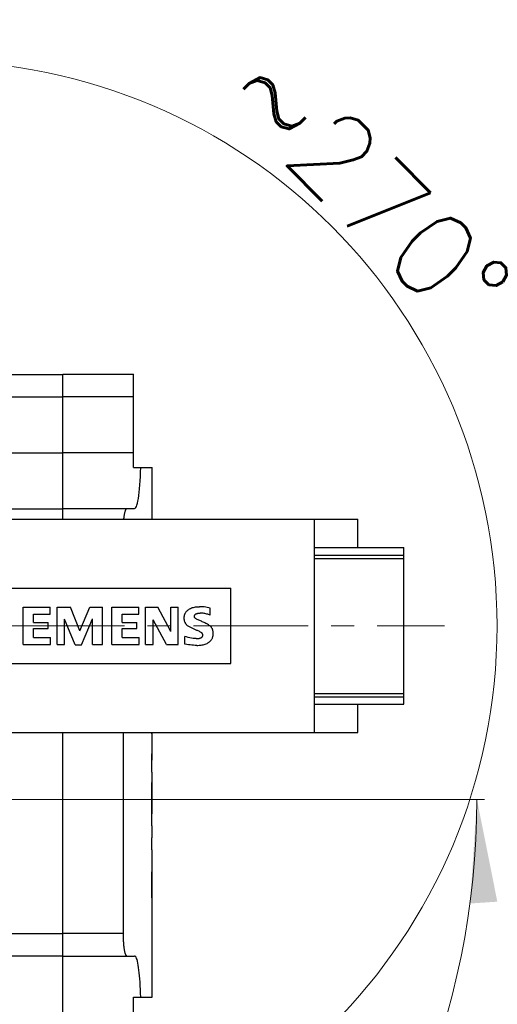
# Model space of a CAD drawing. Extents: x 0 to 1069, y 0 to 756.
# Tile 17 of 24: x 505 to 525, y 161 to 202. Entities that reach past the tile are written whole.
import ezdxf
from ezdxf.enums import TextEntityAlignment as Align

# ---------------------------------------------------------------- set-up
doc = ezdxf.new("R2010")
doc.units = 0
doc.header["$LTSCALE"] = 12.73
doc.header["$MEASUREMENT"] = 0
doc.linetypes.add('CENTER', pattern=[0.6, 0.375, -0.075, 0.075, -0.075])
doc.layers.add('13000_TOP', color=7, linetype='CONTINUOUS')
doc.layers.add('13100_TOP_DIM', color=7, linetype='CONTINUOUS')
doc.styles.get("Standard").update_dxf_attribs({"font": 'txt.shx'})

msp = doc.modelspace()

# ---------------------------------------------------------------- linework, layer by layer
at = {"layer": '13000_TOP', "color": 7, "linetype": 'CONTINUOUS', "lineweight": 25}
for p, q in [((496.427173, 187.573823), (506.717412, 187.573823)), ((506.717412, 187.581572), (509.661909, 187.581572)), ((506.717412, 186.651731), (506.717412, 187.581572)), ((509.661909, 183.707235), (509.661909, 187.581572)), ((496.427173, 186.643982), (506.717412, 186.643982)), ((506.717412, 186.651731), (509.661909, 186.651731)), ((506.717412, 184.327128), (506.717412, 186.651731)), ((496.427173, 184.319379), (506.717412, 184.319379)), ((506.717412, 184.327128), (509.661909, 184.327128)), ((506.717412, 182.002526), (506.717412, 184.327128)), ((509.661909, 183.707235), (510.436776, 183.707235)), ((509.938102, 183.152318), (509.947845, 183.330325)), ((509.947845, 183.330325), (509.95588, 183.515757)), ((509.95588, 183.515757), (509.962189, 183.707235)), ((510.436776, 181.553123), (510.436776, 183.707235)), ((509.913599, 182.823851), (509.926676, 182.983054)), ((509.926676, 182.983054), (509.938102, 183.152318)), ((509.864995, 182.41854), (509.882702, 182.540546)), ((509.882702, 182.540546), (509.898924, 182.675966)), ((509.898924, 182.675966), (509.913599, 182.823851)), ((509.757193, 182.037489), (509.780939, 182.080953)), ((509.780939, 182.080953), (509.803725, 182.141343)), ((509.803725, 182.141343), (509.82541, 182.218169)), ((509.82541, 182.218169), (509.845869, 182.31081)), ((509.845869, 182.31081), (509.864995, 182.41854)), ((496.427173, 181.994777), (506.717412, 181.994777)), ((506.717412, 182.002526), (509.707477, 182.002526)), ((506.717412, 181.553102), (506.717412, 182.002526)), ((509.272418, 181.659425), (509.276906, 181.6924)), ((509.276906, 181.6924), (509.281617, 181.723998)), ((509.281617, 181.723998), (509.28655, 181.754188)), ((509.28655, 181.754188), (509.291705, 181.782943)), ((509.291705, 181.782943), (509.297058, 181.810211)), ((509.297058, 181.810211), (509.302606, 181.835902)), ((509.302606, 181.835902), (509.308314, 181.859917)), ((509.308314, 181.859917), (509.314174, 181.882181)), ((509.314174, 181.882181), (509.320176, 181.902666)), ((509.320176, 181.902666), (509.326305, 181.921347)), ((509.326305, 181.921347), (509.332552, 181.938195)), ((509.332552, 181.938195), (509.338904, 181.95316)), ((509.338904, 181.95316), (509.345336, 181.966195)), ((509.345336, 181.966195), (509.35183, 181.977257)), ((509.35183, 181.977257), (509.35837, 181.986331)), ((509.35837, 181.986331), (509.364949, 181.993404)), ((509.364949, 181.993404), (509.371551, 181.998467)), ((509.371551, 181.998467), (509.378153, 182.00151)), ((509.378153, 182.00151), (509.384756, 182.002526)), ((509.707477, 182.002526), (509.732652, 182.011283)), ((509.732652, 182.011283), (509.757193, 182.037489)), ((497.651463, 181.553103), (518.988213, 181.553103)), ((509.260438, 181.553103), (509.26417, 181.589673)), ((509.26417, 181.589673), (509.268166, 181.625148)), ((509.268166, 181.625148), (509.272418, 181.659425)), ((517.190524, 172.688619), (517.190524, 181.553103)), ((518.988213, 180.375307), (518.988213, 181.553103)), ((517.190524, 180.375304), (520.909888, 180.375304)), ((517.190524, 180.060793), (520.909888, 180.060793)), ((520.909888, 180.060793), (520.909888, 180.375304)), ((520.909888, 179.929222), (520.909888, 180.060793)), ((517.190524, 179.929222), (520.909888, 179.929222)), ((520.909888, 174.312499), (520.909888, 179.929222)), ((502.080606, 178.686093), (513.70362, 178.686093)), ((513.70362, 175.555628), (513.70362, 178.686093)), ((505.067154, 177.895728), (506.194731, 177.895728)), ((505.067154, 176.345993), (505.067154, 177.895728)), ((505.501343, 177.612467), (506.194731, 177.612467)), ((505.501343, 177.264679), (505.501343, 177.612467)), ((506.194731, 177.612467), (506.194731, 177.895728)), ((506.48018, 177.895728), (507.04561, 177.895728)), ((506.48018, 176.345993), (506.48018, 177.895728)), ((507.433865, 176.923453), (507.04561, 177.895728)), ((507.433865, 176.923453), (507.836335, 177.895728)), ((507.836335, 177.895728), (508.375517, 177.895728)), ((508.375517, 176.345993), (508.375517, 177.895728)), ((508.75502, 177.895728), (509.882598, 177.895728)), ((508.75502, 176.345993), (508.75502, 177.895728)), ((509.189208, 177.612467), (509.882598, 177.612467)), ((509.189208, 177.264679), (509.189208, 177.612467)), ((509.882598, 177.612467), (509.882598, 177.895728)), ((510.164764, 177.895728), (510.67223, 177.895728)), ((510.164764, 176.345993), (510.164764, 177.895728)), ((511.20594, 176.888455), (510.67223, 177.895728)), ((511.20594, 177.895728), (511.516545, 177.895728)), ((511.20594, 176.888455), (511.20594, 177.895728)), ((511.516545, 176.345993), (511.516545, 177.895728)), ((511.780777, 177.555232), (511.786202, 177.577194)), ((511.786202, 177.577194), (511.792766, 177.598841)), ((511.792766, 177.598841), (511.800499, 177.6201)), ((511.800499, 177.6201), (511.809414, 177.640892)), ((511.809414, 177.640892), (511.819516, 177.661135)), ((511.819516, 177.661135), (511.830776, 177.680754)), ((511.830776, 177.680754), (511.843172, 177.69968)), ((511.843172, 177.69968), (511.856646, 177.717852)), ((511.856646, 177.717852), (511.871137, 177.735224)), ((511.871137, 177.735224), (511.886574, 177.751758)), ((511.886574, 177.751758), (511.902881, 177.767438)), ((511.902881, 177.767438), (511.919973, 177.782257)), ((511.919973, 177.782257), (511.937775, 177.796216)), ((511.937775, 177.796216), (511.956201, 177.809328)), ((511.956201, 177.809328), (511.993029, 177.831943)), ((511.993029, 177.831943), (512.031536, 177.851556)), ((512.031536, 177.851556), (512.071385, 177.868296)), ((512.071385, 177.868296), (512.112295, 177.882348)), ((512.112295, 177.882348), (512.153975, 177.893905)), ((512.153975, 177.893905), (512.19619, 177.903168)), ((512.19619, 177.903168), (512.238797, 177.910353)), ((512.20624, 177.571752), (512.212176, 177.581839)), ((512.212176, 177.581839), (512.219185, 177.591208)), ((512.219185, 177.591208), (512.227149, 177.599782)), ((512.227149, 177.599782), (512.235922, 177.607524)), ((512.235922, 177.607524), (512.245357, 177.614446)), ((512.238797, 177.910353), (512.281689, 177.91566)), ((512.245357, 177.614446), (512.255317, 177.620587)), ((512.255317, 177.620587), (512.265689, 177.626003)), ((512.265689, 177.626003), (512.276377, 177.630758)), ((512.276377, 177.630758), (512.287312, 177.634917)), ((512.281689, 177.91566), (512.324764, 177.919267)), ((512.287312, 177.634917), (512.29844, 177.638544)), ((512.29844, 177.638544), (512.309715, 177.64169)), ((512.309715, 177.64169), (512.321103, 177.644401)), ((512.321103, 177.644401), (512.332582, 177.646723)), ((512.324764, 177.919267), (512.367953, 177.921323)), ((512.332582, 177.646723), (512.344121, 177.648698)), ((512.344121, 177.648698), (512.355704, 177.650356)), ((512.355704, 177.650356), (512.367324, 177.651722)), ((512.367324, 177.651722), (512.378977, 177.652826)), ((512.367953, 177.921323), (512.41117, 177.921976)), ((512.378977, 177.652826), (512.390645, 177.653693)), ((512.390645, 177.653693), (512.402331, 177.65434)), ((512.402331, 177.65434), (512.414022, 177.654784)), ((512.47533, 177.920905), (512.41117, 177.921976)), ((512.414022, 177.654784), (512.425718, 177.655039)), ((512.425718, 177.655039), (512.437419, 177.65512)), ((512.476512, 177.654226), (512.437419, 177.65512)), ((512.539446, 177.917615), (512.47533, 177.920905)), ((512.515544, 177.651599), (512.476512, 177.654226)), ((512.554429, 177.647323), (512.515544, 177.651599)), ((512.603393, 177.911994), (512.539446, 177.917615)), ((512.593102, 177.641487), (512.554429, 177.647323)), ((512.631519, 177.634181), (512.593102, 177.641487)), ((512.667051, 177.903926), (512.603393, 177.911994)), ((512.669652, 177.625498), (512.631519, 177.634181)), ((512.730316, 177.893303), (512.667051, 177.903926)), ((512.707464, 177.615523), (512.669652, 177.625498)), ((512.744944, 177.60434), (512.707464, 177.615523)), ((512.79308, 177.880025), (512.730316, 177.893303)), ((512.782065, 177.592034), (512.744944, 177.60434)), ((512.818822, 177.578678), (512.782065, 177.592034)), ((512.855201, 177.864012), (512.79308, 177.880025)), ((512.855201, 177.564345), (512.818822, 177.578678)), ((512.855201, 177.564345), (512.855201, 177.864012)), ((505.501343, 177.264679), (506.10505, 177.264679)), ((506.10505, 177.008759), (506.10505, 177.264679)), ((507.23044, 176.330682), (506.791877, 177.404669)), ((506.791877, 176.345993), (506.791877, 177.404669)), ((507.500578, 176.330682), (507.95117, 177.419208)), ((507.95117, 176.345993), (507.95117, 177.419208)), ((509.189208, 177.264679), (509.792919, 177.264679)), ((509.792919, 177.008759), (509.792919, 177.264679)), ((511.027674, 176.345993), (510.475369, 177.368578)), ((510.475369, 176.345993), (510.475369, 177.368578)), ((511.769185, 177.442947), (511.769611, 177.465558)), ((511.769526, 177.424298), (511.769185, 177.442947)), ((511.770585, 177.405672), (511.769526, 177.424298)), ((511.769611, 177.465558), (511.770926, 177.48814)), ((511.772387, 177.387102), (511.770585, 177.405672)), ((511.770926, 177.48814), (511.773191, 177.510647)), ((511.77497, 177.368625), (511.772387, 177.387102)), ((511.773191, 177.510647), (511.776459, 177.53303)), ((511.77836, 177.350281), (511.77497, 177.368625)), ((511.776459, 177.53303), (511.780777, 177.555232)), ((511.782588, 177.33211), (511.77836, 177.350281)), ((511.787673, 177.314159), (511.782588, 177.33211)), ((511.793622, 177.296475), (511.787673, 177.314159)), ((511.800437, 177.279108), (511.793622, 177.296475)), ((511.808118, 177.262105), (511.800437, 177.279108)), ((511.81665, 177.245512), (511.808118, 177.262105)), ((511.826004, 177.229371), (511.81665, 177.245512)), ((511.836159, 177.213717), (511.826004, 177.229371)), ((511.847065, 177.198582), (511.836159, 177.213717)), ((511.85869, 177.183989), (511.847065, 177.198582)), ((511.870977, 177.169952), (511.85869, 177.183989)), ((511.883888, 177.156482), (511.870977, 177.169952)), ((512.193528, 177.51513), (512.193977, 177.52684)), ((512.193674, 177.509461), (512.193528, 177.51513)), ((512.194114, 177.503806), (512.193674, 177.509461)), ((512.193977, 177.52684), (512.195386, 177.538486)), ((512.194871, 177.498183), (512.194114, 177.503806)), ((512.195949, 177.492614), (512.194871, 177.498183)), ((512.195386, 177.538486), (512.197855, 177.54994)), ((512.197354, 177.487119), (512.195949, 177.492614)), ((512.199099, 177.48172), (512.197354, 177.487119)), ((512.197855, 177.54994), (512.201463, 177.561071)), ((512.201166, 177.476438), (512.199099, 177.48172)), ((512.203559, 177.471296), (512.201166, 177.476438)), ((512.201463, 177.561071), (512.20624, 177.571752)), ((512.206264, 177.466308), (512.203559, 177.471296)), ((512.209257, 177.461491), (512.206264, 177.466308)), ((512.21253, 177.456856), (512.209257, 177.461491)), ((512.216049, 177.452411), (512.21253, 177.456856)), ((512.219804, 177.448158), (512.216049, 177.452411)), ((512.223767, 177.444097), (512.219804, 177.448158)), ((512.227915, 177.440226), (512.223767, 177.444097)), ((512.232238, 177.436539), (512.227915, 177.440226)), ((512.236712, 177.433033), (512.232238, 177.436539)), ((512.241313, 177.429702), (512.236712, 177.433033)), ((512.246024, 177.426542), (512.241313, 177.429702)), ((512.278974, 177.408099), (512.246024, 177.426542)), ((512.312874, 177.391445), (512.278974, 177.408099)), ((512.34712, 177.375522), (512.312874, 177.391445)), ((512.381564, 177.360025), (512.34712, 177.375522)), ((512.416136, 177.344815), (512.381564, 177.360025)), ((512.450803, 177.329817), (512.416136, 177.344815)), ((512.48554, 177.314988), (512.450803, 177.329817)), ((512.522648, 177.298792), (512.48554, 177.314988)), ((512.55957, 177.282172), (512.522648, 177.298792)), ((512.59627, 177.265071), (512.55957, 177.282172)), ((512.63271, 177.247419), (512.59627, 177.265071)), ((512.668829, 177.229126), (512.63271, 177.247419)), ((512.70456, 177.210078), (512.668829, 177.229126)), ((512.739784, 177.190119), (512.70456, 177.210078)), ((512.774356, 177.169038), (512.739784, 177.190119)), ((512.808016, 177.146534), (512.774356, 177.169038)), ((505.501343, 177.008759), (506.10505, 177.008759)), ((505.501343, 176.64566), (505.501343, 177.008759)), ((509.189208, 177.008759), (509.792919, 177.008759)), ((509.189208, 176.64566), (509.189208, 177.008759)), ((511.897367, 177.143581), (511.883888, 177.156482)), ((511.911361, 177.131251), (511.897367, 177.143581)), ((511.960854, 177.095963), (511.911361, 177.131251)), ((512.013474, 177.06547), (511.960854, 177.095963)), ((512.067507, 177.037563), (512.013474, 177.06547)), ((512.122383, 177.011332), (512.067507, 177.037563)), ((512.177807, 176.986297), (512.122383, 177.011332)), ((512.233637, 176.96217), (512.177807, 176.986297)), ((512.289771, 176.938764), (512.233637, 176.96217)), ((512.321619, 176.925533), (512.289771, 176.938764)), ((512.353287, 176.911885), (512.321619, 176.925533)), ((512.384724, 176.897716), (512.353287, 176.911885)), ((512.415843, 176.882861), (512.384724, 176.897716)), ((512.44648, 176.867032), (512.415843, 176.882861)), ((512.476271, 176.849675), (512.44648, 176.867032)), ((512.504132, 176.829397), (512.476271, 176.849675)), ((512.507906, 176.825815), (512.504132, 176.829397)), ((512.511547, 176.822095), (512.507906, 176.825815)), ((512.515047, 176.818239), (512.511547, 176.822095)), ((512.518391, 176.814245), (512.515047, 176.818239)), ((512.521565, 176.810115), (512.518391, 176.814245)), ((512.524558, 176.805851), (512.521565, 176.810115)), ((512.527358, 176.801459), (512.524558, 176.805851)), ((512.529955, 176.796944), (512.527358, 176.801459)), ((512.532333, 176.792314), (512.529955, 176.796944)), ((512.534495, 176.787577), (512.532333, 176.792314)), ((512.536424, 176.78274), (512.534495, 176.787577)), ((512.538122, 176.777815), (512.536424, 176.78274)), ((512.539584, 176.772816), (512.538122, 176.777815)), ((512.540809, 176.767752), (512.539584, 176.772816)), ((512.541797, 176.762638), (512.540809, 176.767752)), ((512.542558, 176.757483), (512.541797, 176.762638)), ((512.543088, 176.752301), (512.542558, 176.757483)), ((512.840336, 177.122151), (512.808016, 177.146534)), ((512.870515, 177.095159), (512.840336, 177.122151)), ((512.884594, 177.080256), (512.870515, 177.095159)), ((512.897794, 177.06456), (512.884594, 177.080256)), ((512.910043, 177.048113), (512.897794, 177.06456)), ((512.921281, 177.030962), (512.910043, 177.048113)), ((512.931472, 177.013167), (512.921281, 177.030962)), ((512.940586, 176.994798), (512.931472, 177.013167)), ((512.948612, 176.975927), (512.940586, 176.994798)), ((512.955555, 176.956633), (512.948612, 176.975927)), ((512.961433, 176.936988), (512.955555, 176.956633)), ((512.966276, 176.917067), (512.961433, 176.936988)), ((512.970131, 176.896924), (512.966276, 176.917067)), ((512.973039, 176.876612), (512.970131, 176.896924)), ((512.971895, 176.739607), (512.974557, 176.764725)), ((512.975049, 176.856183), (512.973039, 176.876612)), ((512.974557, 176.764725), (512.976099, 176.789934)), ((512.976222, 176.835688), (512.975049, 176.856183)), ((512.976099, 176.789934), (512.976601, 176.815179)), ((512.976601, 176.815179), (512.976222, 176.835688)), ((505.067154, 176.345993), (506.210043, 176.345993)), ((505.501343, 176.64566), (506.210043, 176.64566)), ((506.210043, 176.345993), (506.210043, 176.64566)), ((506.48018, 176.345993), (506.791877, 176.345993)), ((507.95117, 176.345993), (508.375517, 176.345993)), ((508.75502, 176.345993), (509.897912, 176.345993)), ((509.189208, 176.64566), (509.897912, 176.64566)), ((509.897912, 176.345993), (509.897912, 176.64566)), ((510.164764, 176.345993), (510.475369, 176.345993)), ((511.027674, 176.345993), (511.516545, 176.345993)), ((511.867723, 176.663898), (511.801993, 176.683938)), ((511.801993, 176.371148), (511.801993, 176.683938)), ((511.871771, 176.355361), (511.801993, 176.371148)), ((511.93402, 176.645816), (511.867723, 176.663898)), ((511.94215, 176.342313), (511.871771, 176.355361)), ((512.000889, 176.629975), (511.93402, 176.645816)), ((512.068321, 176.616739), (512.000889, 176.629975)), ((512.136278, 176.606538), (512.068321, 176.616739)), ((512.204689, 176.599915), (512.136278, 176.606538)), ((512.27337, 176.597538), (512.204689, 176.599915)), ((512.27337, 176.597538), (512.286049, 176.597618)), ((512.286049, 176.597618), (512.298729, 176.597869)), ((512.298729, 176.597869), (512.311408, 176.598306)), ((512.311408, 176.598306), (512.324074, 176.598943)), ((512.324074, 176.598943), (512.336725, 176.599797)), ((512.336725, 176.599797), (512.349362, 176.600885)), ((512.349362, 176.600885), (512.36197, 176.602228)), ((512.36197, 176.602228), (512.374546, 176.603852)), ((512.374546, 176.603852), (512.387079, 176.605787)), ((512.387079, 176.605787), (512.399555, 176.608063)), ((512.399555, 176.608063), (512.411956, 176.610719)), ((512.411956, 176.610719), (512.424257, 176.613796)), ((512.424257, 176.613796), (512.43643, 176.617347)), ((512.43643, 176.617347), (512.448438, 176.621426)), ((512.448438, 176.621426), (512.460229, 176.626097)), ((512.460229, 176.626097), (512.471731, 176.631432)), ((512.471731, 176.631432), (512.482878, 176.637522)), ((512.482878, 176.637522), (512.493547, 176.644438)), ((512.493547, 176.644438), (512.503574, 176.652233)), ((512.503574, 176.652233), (512.512787, 176.660954)), ((512.512787, 176.660954), (512.521011, 176.670608)), ((512.521011, 176.670608), (512.528072, 176.681143)), ((512.528072, 176.681143), (512.533833, 176.692443)), ((512.533833, 176.692443), (512.538221, 176.704345)), ((512.538221, 176.704345), (512.541239, 176.716664)), ((512.541239, 176.716664), (512.54296, 176.729232)), ((512.54296, 176.729232), (512.543504, 176.741903)), ((512.5434, 176.747104), (512.543088, 176.752301)), ((512.543504, 176.741903), (512.5434, 176.747104)), ((512.555096, 176.33985), (512.59688, 176.35028)), ((512.59688, 176.35028), (512.638045, 176.362932)), ((512.638045, 176.362932), (512.678411, 176.378001)), ((512.678411, 176.378001), (512.717731, 176.395646)), ((512.717731, 176.395646), (512.755675, 176.415988)), ((512.755675, 176.415988), (512.777137, 176.429297)), ((512.777137, 176.429297), (512.797942, 176.443618)), ((512.797942, 176.443618), (512.817999, 176.458977)), ((512.817999, 176.458977), (512.837196, 176.475391)), ((512.837196, 176.475391), (512.855433, 176.492864)), ((512.855433, 176.492864), (512.87261, 176.511388)), ((512.87261, 176.511388), (512.888619, 176.530926)), ((512.888619, 176.530926), (512.903375, 176.55143)), ((512.903375, 176.55143), (512.916802, 176.572827)), ((512.916802, 176.572827), (512.928843, 176.595031)), ((512.928843, 176.595031), (512.939475, 176.617945)), ((512.939475, 176.617945), (512.948687, 176.641466)), ((512.948687, 176.641466), (512.956491, 176.665489)), ((512.956491, 176.665489), (512.962928, 176.689914)), ((512.962928, 176.689914), (512.96804, 176.714646)), ((512.96804, 176.714646), (512.971895, 176.739607)), ((507.23044, 176.330682), (507.500578, 176.330682)), ((512.012982, 176.331897), (511.94215, 176.342313)), ((512.084131, 176.324004), (512.012982, 176.331897)), ((512.155498, 176.318518), (512.084131, 176.324004)), ((512.226988, 176.315317), (512.155498, 176.318518)), ((512.298521, 176.314277), (512.226988, 176.315317)), ((512.298521, 176.314277), (512.341563, 176.314879)), ((512.341563, 176.314879), (512.384577, 176.316769)), ((512.384577, 176.316769), (512.427511, 176.320071)), ((512.427511, 176.320071), (512.470302, 176.324913)), ((512.470302, 176.324913), (512.512862, 176.331451)), ((512.512862, 176.331451), (512.555096, 176.33985)), ((502.080606, 175.555628), (513.70362, 175.555628)), ((517.190524, 174.312499), (520.909888, 174.312499)), ((520.909888, 174.180929), (520.909888, 174.312499)), ((517.190524, 174.180929), (520.909888, 174.180929)), ((520.909888, 173.866417), (520.909888, 174.1809)), ((517.190524, 173.866417), (520.909888, 173.866417)), ((518.988213, 172.688619), (518.988213, 173.86642)), ((497.651463, 172.688619), (518.988213, 172.688619)), ((506.717412, 157.82666), (506.717412, 172.688628)), ((509.238863, 164.335546), (509.238863, 172.688628)), ((510.42851, 172.656982), (510.42851, 172.688638)), ((510.435305, 172.648377), (510.435746, 172.668498)), ((510.435746, 172.668498), (510.436105, 172.688618)), ((510.43104, 172.608094), (510.42851, 172.656982)), ((510.433102, 172.559206), (510.43104, 172.608094)), ((510.432775, 172.567894), (510.433523, 172.588015)), ((510.43471, 172.510318), (510.433102, 172.559206)), ((510.433523, 172.588015), (510.434194, 172.608135)), ((510.434194, 172.608135), (510.43479, 172.628256)), ((510.435859, 172.461429), (510.43471, 172.510318)), ((510.43479, 172.628256), (510.435305, 172.648377)), ((510.43655, 172.412539), (510.435859, 172.461429)), ((510.436776, 172.36365), (510.43655, 172.412539)), ((510.436776, 172.088439), (510.436776, 172.36365)), ((510.42851, 171.795107), (510.43104, 171.843994)), ((510.43104, 171.843994), (510.433102, 171.892882)), ((510.434, 171.850127), (510.432775, 171.884195)), ((510.433102, 171.892882), (510.43471, 171.941771)), ((510.434998, 171.816059), (510.434, 171.850127)), ((510.43471, 171.941771), (510.435859, 171.99066)), ((510.435859, 171.99066), (510.43655, 172.039549)), ((510.43655, 172.039549), (510.436776, 172.088439)), ((510.42851, 171.040965), (510.42851, 171.795107)), ((510.428514, 171.545971), (510.436776, 171.545971)), ((510.435778, 171.781991), (510.434998, 171.816059)), ((510.435064, 171.545971), (510.435585, 171.568273)), ((510.435585, 171.568273), (510.436015, 171.590576)), ((510.436332, 171.747923), (510.435778, 171.781991)), ((510.436015, 171.590576), (510.436351, 171.612879)), ((510.436668, 171.713855), (510.436332, 171.747923)), ((510.436351, 171.612879), (510.436587, 171.635181)), ((510.436587, 171.635181), (510.436729, 171.657484)), ((510.436776, 171.679786), (510.436668, 171.713855)), ((510.436729, 171.657484), (510.436776, 171.679786)), ((510.436776, 171.545971), (510.436776, 171.679786)), ((510.42851, 171.040965), (510.436776, 171.040965)), ((510.436776, 170.502293), (510.436776, 171.040965)), ((510.42851, 170.615078), (510.433376, 170.615078)), ((510.42851, 168.815575), (510.42851, 170.615078)), ((510.433376, 169.320581), (510.433376, 170.615078)), ((510.436341, 170.502293), (510.436776, 170.502293)), ((510.436341, 169.320581), (510.436341, 170.502293)), ((510.436639, 169.320581), (510.436639, 170.502293)), ((510.428514, 169.320581), (510.436341, 169.320581)), ((510.42851, 168.815575), (510.436776, 168.815575)), ((510.436776, 168.322353), (510.436776, 168.815575)), ((510.42851, 168.322353), (510.436776, 168.322353)), ((510.42851, 167.817348), (510.42851, 168.322353)), ((510.42851, 167.817348), (510.436776, 167.817348)), ((510.436776, 167.172468), (510.436776, 167.817348)), ((510.429432, 166.931159), (510.42973, 166.972147)), ((510.42973, 166.972147), (510.430051, 167.011525)), ((510.430051, 167.011525), (510.430397, 167.049226)), ((510.430397, 167.049226), (510.43069, 167.078206)), ((510.43069, 167.078206), (510.430997, 167.106441)), ((510.430997, 167.106441), (510.431324, 167.13391)), ((510.431324, 167.13391), (510.431659, 167.160477)), ((510.431659, 167.160477), (510.432009, 167.185934)), ((510.432009, 167.185934), (510.432369, 167.21017)), ((510.432369, 167.21017), (510.432728, 167.233225)), ((510.432728, 167.233225), (510.433007, 167.249282)), ((510.433007, 167.249282), (510.433286, 167.263289)), ((510.433286, 167.263289), (510.433556, 167.275479)), ((510.433556, 167.275479), (510.433821, 167.286016)), ((510.433821, 167.286016), (510.434076, 167.29509)), ((510.434076, 167.29509), (510.434322, 167.302919)), ((510.434322, 167.302919), (510.434563, 167.309718)), ((510.434563, 167.309718), (510.434795, 167.315663)), ((510.434795, 167.315663), (510.435022, 167.320855)), ((510.435022, 167.320855), (510.435249, 167.325361)), ((510.435249, 167.325361), (510.435476, 167.329176)), ((510.435476, 166.824171), (510.435476, 167.329176)), ((510.436668, 166.881296), (510.436696, 166.939265)), ((510.436696, 166.939265), (510.436724, 166.996343)), ((510.436724, 166.996343), (510.436748, 167.052301)), ((510.436748, 167.052301), (510.436767, 167.106649)), ((510.436767, 167.106649), (510.436776, 167.158583)), ((510.436776, 167.170191), (510.436776, 167.172469)), ((510.436776, 167.167898), (510.436776, 167.170191)), ((510.436776, 167.165591), (510.436776, 167.167898)), ((510.436776, 167.163269), (510.436776, 167.165591)), ((510.436776, 167.160933), (510.436776, 167.163269)), ((510.436776, 167.158583), (510.436776, 167.160933)), ((510.42788, 166.516485), (510.427956, 166.566531)), ((510.427956, 166.566531), (510.428055, 166.615316)), ((510.428055, 166.615316), (510.428178, 166.662991)), ((510.428178, 166.662991), (510.42832, 166.709713)), ((510.428202, 166.669303), (510.433589, 166.669303)), ((510.42832, 166.709713), (510.428491, 166.755665)), ((510.428491, 166.755665), (510.428684, 166.800896)), ((510.428684, 166.800896), (510.428907, 166.845323)), ((510.428798, 166.824171), (510.435476, 166.824171)), ((510.428907, 166.845323), (510.429157, 166.888804)), ((510.429157, 166.888804), (510.429432, 166.931159)), ((510.433035, 166.519341), (510.433078, 166.539125)), ((510.433078, 166.539125), (510.43313, 166.55871)), ((510.43313, 166.55871), (510.433187, 166.578096)), ((510.433187, 166.578096), (510.433253, 166.59723)), ((510.433253, 166.59723), (510.433324, 166.616028)), ((510.433324, 166.616028), (510.433404, 166.634359)), ((510.433404, 166.634359), (510.433494, 166.652119)), ((510.433494, 166.652119), (510.433589, 166.669303)), ((510.433589, 166.669303), (510.433693, 166.686022)), ((510.433693, 166.686022), (510.433806, 166.701657)), ((510.433806, 166.701657), (510.433925, 166.716258)), ((510.433925, 166.716258), (510.434052, 166.7298)), ((510.434052, 166.7298), (510.43418, 166.742276)), ((510.43418, 166.742276), (510.434308, 166.753754)), ((510.434308, 166.753754), (510.43444, 166.764297)), ((510.43444, 166.764297), (510.434568, 166.773956)), ((510.434568, 166.773956), (510.4347, 166.782821)), ((510.4347, 166.782821), (510.434828, 166.791014)), ((510.434828, 166.791014), (510.434956, 166.798618)), ((510.434956, 166.798618), (510.435088, 166.805685)), ((510.435088, 166.805685), (510.435216, 166.812274)), ((510.435216, 166.812274), (510.435344, 166.818437)), ((510.435344, 166.818437), (510.435476, 166.824171)), ((510.43645, 166.480553), (510.436493, 166.558943)), ((510.436493, 166.558943), (510.43653, 166.631222)), ((510.43653, 166.631222), (510.436568, 166.698399)), ((510.436568, 166.698399), (510.436601, 166.761788)), ((510.436601, 166.761788), (510.436635, 166.822412)), ((510.436635, 166.822412), (510.436668, 166.881296)), ((510.427776, 166.356199), (510.42779, 166.411466)), ((510.427776, 166.369667), (510.432898, 166.369667)), ((510.42779, 166.302815), (510.427776, 166.356199)), ((510.42779, 166.411466), (510.427824, 166.464897)), ((510.427824, 166.251147), (510.42779, 166.302815)), ((510.427824, 166.464897), (510.42788, 166.516485)), ((510.42788, 166.201203), (510.427824, 166.251147)), ((510.427961, 166.152662), (510.42788, 166.201203)), ((510.42806, 166.105229), (510.427961, 166.152662)), ((510.432898, 166.369667), (510.432903, 166.392838)), ((510.432903, 166.343681), (510.432898, 166.369667)), ((510.432903, 166.392838), (510.432913, 166.415331)), ((510.432913, 166.318671), (510.432903, 166.343681)), ((510.432913, 166.415331), (510.432922, 166.437119)), ((510.432927, 166.29464), (510.432913, 166.318671)), ((510.432922, 166.437119), (510.432946, 166.458294)), ((510.432946, 166.271409), (510.432927, 166.29464)), ((510.432946, 166.458294), (510.432969, 166.478994)), ((510.432974, 166.248811), (510.432946, 166.271409)), ((510.432969, 166.478994), (510.432998, 166.499317)), ((510.433007, 166.226758), (510.432974, 166.248811)), ((510.432998, 166.499317), (510.433035, 166.519341)), ((510.433045, 166.205142), (510.433007, 166.226758)), ((510.433092, 166.183815), (510.433045, 166.205142)), ((510.433144, 166.16274), (510.433092, 166.183815)), ((510.433211, 166.141998), (510.433144, 166.16274)), ((510.433282, 166.121653), (510.433211, 166.141998)), ((510.433362, 166.101775), (510.433282, 166.121653)), ((510.436133, 166.103761), (510.436157, 166.12101)), ((510.436157, 166.12101), (510.43618, 166.138789)), ((510.43618, 166.138789), (510.436228, 166.1834)), ((510.436228, 166.1834), (510.436275, 166.229464)), ((510.436275, 166.229464), (510.436313, 166.276956)), ((510.436313, 166.276956), (510.436351, 166.325841)), ((510.436341, 166.340927), (510.436507, 166.340927)), ((510.436351, 166.325841), (510.436389, 166.376081)), ((510.436389, 166.376081), (510.436422, 166.427651)), ((510.436422, 166.427651), (510.43645, 166.480553)), ((510.43645, 166.438343), (510.436431, 166.457942)), ((510.436469, 166.418783), (510.43645, 166.438343)), ((510.436483, 166.39926), (510.436469, 166.418783)), ((510.436493, 166.379777), (510.436483, 166.39926)), ((510.436502, 166.360332), (510.436493, 166.379777)), ((510.436507, 166.340927), (510.436502, 166.360332)), ((510.436564, 166.233828), (510.436507, 166.340927)), ((510.436611, 166.142312), (510.436564, 166.233828)), ((510.436649, 166.060902), (510.436611, 166.142312)), ((510.428188, 166.058757), (510.42806, 166.105229)), ((510.428339, 166.013084), (510.428188, 166.058757)), ((510.42823, 166.046463), (510.433655, 166.046463)), ((510.428514, 165.967998), (510.428339, 166.013084)), ((510.428718, 165.923467), (510.428514, 165.967998)), ((510.428637, 165.940412), (510.435135, 165.940412)), ((510.428949, 165.87964), (510.428718, 165.923467)), ((510.429209, 165.836723), (510.428949, 165.87964)), ((510.429493, 165.794966), (510.429209, 165.836723)), ((510.429805, 165.754686), (510.429493, 165.794966)), ((510.429734, 165.763463), (510.436762, 165.763463)), ((510.430136, 165.716186), (510.429805, 165.754686)), ((510.430486, 165.679492), (510.430136, 165.716186)), ((510.433452, 166.082515), (510.433362, 166.101775)), ((510.433551, 166.064052), (510.433452, 166.082515)), ((510.433655, 166.046463), (510.433551, 166.064052)), ((510.433726, 166.036186), (510.433655, 166.046463)), ((510.433797, 166.026363), (510.433726, 166.036186)), ((510.433873, 166.016995), (510.433797, 166.026363)), ((510.433948, 166.008086), (510.433873, 166.016995)), ((510.434024, 165.999638), (510.433948, 166.008086)), ((510.434099, 165.99166), (510.434024, 165.999638)), ((510.43418, 165.984179), (510.434099, 165.99166)), ((510.434256, 165.977222), (510.43418, 165.984179)), ((510.434336, 165.970815), (510.434256, 165.977222)), ((510.434421, 165.964986), (510.434336, 165.970815)), ((510.434501, 165.959754), (510.434421, 165.964986)), ((510.434582, 165.955134), (510.434501, 165.959754)), ((510.434662, 165.951138), (510.434582, 165.955134)), ((510.434748, 165.94778), (510.434662, 165.951138)), ((510.434823, 165.945071), (510.434748, 165.94778)), ((510.434903, 165.943001), (510.434823, 165.945071)), ((510.434979, 165.941549), (510.434903, 165.943001)), ((510.43506, 165.940692), (510.434979, 165.941549)), ((510.435135, 165.940412), (510.43506, 165.940692)), ((510.435135, 165.940412), (510.435178, 165.940526)), ((510.435178, 165.940526), (510.435225, 165.940878)), ((510.435225, 165.940878), (510.435268, 165.941481)), ((510.435268, 165.941481), (510.43531, 165.942353)), ((510.43531, 165.942353), (510.435353, 165.943511)), ((510.435353, 165.943511), (510.435395, 165.944977)), ((510.435395, 165.944977), (510.435433, 165.946771)), ((510.435433, 165.946771), (510.435476, 165.94892)), ((510.435476, 165.94892), (510.435514, 165.951447)), ((510.435514, 165.951447), (510.435552, 165.954377)), ((510.435552, 165.954377), (510.435589, 165.957721)), ((510.435589, 165.957721), (510.435627, 165.961491)), ((510.435627, 165.961491), (510.43566, 165.965699)), ((510.43566, 165.965699), (510.435698, 165.970363)), ((510.435698, 165.970363), (510.435726, 165.975504)), ((510.435726, 165.975504), (510.435793, 165.986914)), ((510.435793, 165.986914), (510.435849, 165.999034)), ((510.435849, 165.999034), (510.435901, 166.0119)), ((510.435901, 166.0119), (510.435949, 166.025549)), ((510.435949, 166.025549), (510.435996, 166.039968)), ((510.435996, 166.039968), (510.436034, 166.055078)), ((510.436034, 166.055078), (510.436072, 166.070791)), ((510.436072, 166.070791), (510.436105, 166.087027)), ((510.436105, 166.087027), (510.436133, 166.103761)), ((510.436682, 165.984572), (510.436649, 166.060902)), ((510.436715, 165.909437), (510.436682, 165.984572)), ((510.436739, 165.835262), (510.436715, 165.909437)), ((510.436762, 165.763463), (510.436739, 165.835262)), ((510.436767, 165.749232), (510.436762, 165.763463)), ((510.436772, 165.735355), (510.436767, 165.749232)), ((510.436772, 165.72183), (510.436772, 165.735355)), ((510.436776, 165.708651), (510.436772, 165.72183)), ((510.436776, 165.695817), (510.436776, 165.708651)), ((510.430732, 165.655691), (510.430486, 165.679492)), ((510.430988, 165.63283), (510.430732, 165.655691)), ((510.431243, 165.610916), (510.430988, 165.63283)), ((510.431508, 165.589956), (510.431243, 165.610916)), ((510.431777, 165.569996), (510.431508, 165.589956)), ((510.432052, 165.551167), (510.431777, 165.569996)), ((510.432047, 165.551428), (510.436687, 165.551428)), ((510.432326, 165.533611), (510.432052, 165.551167)), ((510.4326, 165.517469), (510.432326, 165.533611)), ((510.432875, 165.502816), (510.4326, 165.517469)), ((510.433144, 165.489644), (510.432875, 165.502816)), ((510.433409, 165.477934), (510.433144, 165.489644)), ((510.433669, 165.467674), (510.433409, 165.477934)), ((510.433589, 165.470683), (510.436313, 165.470683)), ((510.433929, 165.458853), (510.433669, 165.467674)), ((510.43418, 165.451469), (510.433929, 165.458853)), ((510.434421, 165.445519), (510.43418, 165.451469)), ((510.434648, 165.440993), (510.434421, 165.445519)), ((510.434871, 165.437845), (510.434648, 165.440993)), ((510.435079, 165.436005), (510.434871, 165.437845)), ((510.435282, 165.435406), (510.435079, 165.436005)), ((510.435282, 165.435406), (510.435476, 165.43617)), ((510.435476, 165.43617), (510.435656, 165.438437)), ((510.435656, 165.438437), (510.435816, 165.442169)), ((510.435816, 165.442169), (510.435963, 165.447316)), ((510.435963, 165.447316), (510.436096, 165.453812)), ((510.436096, 165.453812), (510.436209, 165.461611)), ((510.436209, 165.461611), (510.436313, 165.470683)), ((510.436313, 165.470683), (510.436393, 165.47949)), ((510.436393, 165.47949), (510.43646, 165.489209)), ((510.43646, 165.489209), (510.436521, 165.499886)), ((510.436521, 165.499886), (510.436573, 165.511499)), ((510.436573, 165.511499), (510.43662, 165.523984)), ((510.43662, 165.523984), (510.436658, 165.537299)), ((510.436658, 165.537299), (510.436687, 165.551428)), ((510.436687, 165.551428), (510.436715, 165.568466)), ((510.436715, 165.568466), (510.436739, 165.587414)), ((510.436739, 165.587414), (510.436758, 165.608391)), ((510.436758, 165.608391), (510.436767, 165.631455)), ((510.436767, 165.631455), (510.436776, 165.656483)), ((510.436776, 165.683322), (510.436776, 165.695817)), ((510.436776, 161.700998), (510.436776, 165.683324)), ((510.436776, 165.656483), (510.436776, 165.683322)), ((503.272969, 164.343296), (506.717412, 164.343296)), ((509.238863, 164.335546), (506.717412, 164.335547)), ((509.239019, 164.293776), (509.238863, 164.335546)), ((509.239473, 164.252111), (509.239019, 164.293776)), ((509.240229, 164.210643), (509.239473, 164.252111)), ((509.241289, 164.16946), (509.240229, 164.210643)), ((509.242641, 164.12863), (509.241289, 164.16946)), ((509.244287, 164.088215), (509.242641, 164.12863)), ((509.246226, 164.048275), (509.244287, 164.088215)), ((509.248454, 164.0089), (509.246226, 164.048275)), ((509.250956, 163.970194), (509.248454, 164.0089)), ((509.253732, 163.932258), (509.250956, 163.970194)), ((509.256768, 163.895166), (509.253732, 163.932258)), ((509.26007, 163.858954), (509.256768, 163.895166)), ((509.263626, 163.823659), (509.26007, 163.858954)), ((509.267438, 163.789336), (509.263626, 163.823659)), ((509.271481, 163.756085), (509.267438, 163.789336)), ((509.275752, 163.724008), (509.271481, 163.756085)), ((509.280236, 163.693192), (509.275752, 163.724008)), ((509.284927, 163.663674), (509.280236, 163.693192)), ((509.289822, 163.635484), (509.284927, 163.663674)), ((503.023821, 163.413455), (506.717412, 163.413455)), ((506.717412, 163.405706), (509.707477, 163.405706)), ((509.294911, 163.608658), (509.289822, 163.635484)), ((509.300179, 163.583271), (509.294911, 163.608658)), ((509.305604, 163.559412), (509.300179, 163.583271)), ((509.311171, 163.537165), (509.305604, 163.559412)), ((509.31687, 163.516572), (509.311171, 163.537165)), ((509.322687, 163.497647), (509.31687, 163.516572)), ((509.328613, 163.480407), (509.322687, 163.497647)), ((509.334643, 163.46488), (509.328613, 163.480407)), ((509.340758, 163.451105), (509.334643, 163.46488)), ((509.346935, 163.439119), (509.340758, 163.451105)), ((509.353168, 163.42895), (509.346935, 163.439119)), ((509.359444, 163.420608), (509.353168, 163.42895)), ((509.365753, 163.414103), (509.359444, 163.420608)), ((509.372081, 163.409445), (509.365753, 163.414103)), ((509.378423, 163.406642), (509.372081, 163.409445)), ((509.384756, 163.405706), (509.378423, 163.406642)), ((509.728494, 163.399623), (509.707477, 163.405706)), ((509.749096, 163.381409), (509.728494, 163.399623)), ((509.769177, 163.351149), (509.749096, 163.381409)), ((509.788648, 163.309007), (509.769177, 163.351149)), ((509.807419, 163.25521), (509.788648, 163.309007)), ((509.82541, 163.190062), (509.807419, 163.25521)), ((509.842549, 163.113929), (509.82541, 163.190062)), ((509.858771, 163.027229), (509.842549, 163.113929)), ((509.874028, 162.930421), (509.858771, 163.027229)), ((509.888278, 162.823991), (509.874028, 162.930421)), ((509.901478, 162.708454), (509.888278, 162.823991)), ((509.913599, 162.584379), (509.901478, 162.708454)), ((509.924609, 162.452444), (509.913599, 162.584379)), ((509.934479, 162.313369), (509.924609, 162.452444)), ((509.943186, 162.16792), (509.934479, 162.313369)), ((509.950711, 162.016856), (509.943186, 162.16792)), ((509.661909, 161.700998), (510.436776, 161.700998)), ((509.661909, 161.081104), (509.661909, 161.700998)), ((509.957053, 161.860944), (509.950711, 162.016856)), ((509.962189, 161.700998), (509.957053, 161.860944))]:
    msp.add_line(p, q, dxfattribs=at)
at = {"layer": '13000_TOP', "color": 7, "linetype": 'CENTER', "lineweight": 13}
msp.add_line((496.876596, 177.120861), (522.602197, 177.120861), dxfattribs=at)
at = {"layer": '13000_TOP', "color": 7, "linetype": 'CONTINUOUS', "lineweight": 25}
msp.add_arc((504.966213, 173.463486), 0.774867, 270, 270.26523, dxfattribs=at)
at = {"layer": '13100_TOP_DIM', "color": 7, "linetype": 'CONTINUOUS', "lineweight": 13}
msp.add_line((491.545508, 169.914593), (524.254835, 169.914593), dxfattribs=at)
for centre, radius, start, end in [((491.545508, 169.914593), 32.39938, 90, 0), ((501.308838, 177.120861), 23.472906, 270, 180)]:
    msp.add_arc(centre, radius, start, end, dxfattribs=at)
msp.add_solid([(524.794491, 165.663858), (523.944888, 169.914593), (523.66537, 165.588804), (523.944888, 169.914593)], dxfattribs=at)

# ---------------------------------------------------------------- texts
msp.add_text('~270°', height=3.43818, rotation=315, dxfattribs=at).set_placement((518.235438, 194.04746), align=Align.CENTER)

doc.saveas('drawing.dxf')
